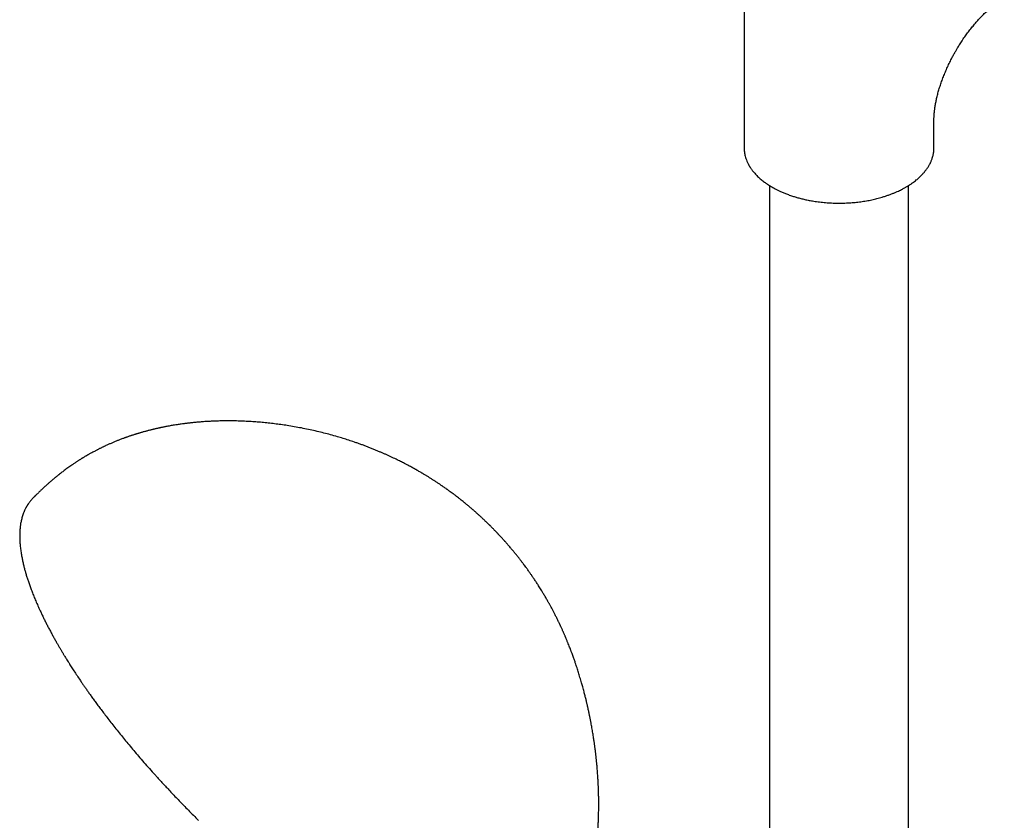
# Model space of a CAD drawing. Header units: millimetres. Extents: x 8 to 1761, y 12 to 2692.
# Tile 12 of 27: x 1467 to 1622, y 947 to 1074. Entities that reach past the tile are written whole.
import ezdxf

# ---------------------------------------------------------------- set-up
doc = ezdxf.new("R2010")
doc.units = ezdxf.units.MM

msp = doc.modelspace()

# ---------------------------------------------------------------- linework, layer by layer
at = {"color": 7, "linetype": 'Continuous', "lineweight": 30}
for p, q in [((1581.11, 1105.39), (1581.11, 1053.56)), ((1611.11, 1053.56), (1611.11, 1057.98)), ((1581.11, 1053.56), (1581.11, 1053.53)), ((1611.11, 1053.52), (1611.11, 1053.56)), ((1585.11, 1047.59), (1585.11, 834.49)), ((1607.11, 834.49), (1607.11, 1047.59)), ((1468.75, 998.15), (1468.73, 998.13))]:
    msp.add_line(p, q, dxfattribs=at)
for points, knots in [([(1614.55, 1068.82), (1614.63, 1068.96), (1614.74, 1069.15), (1614.91, 1069.44), (1615.06, 1069.68), (1615.24, 1069.96), (1615.44, 1070.26), (1615.64, 1070.57), (1615.85, 1070.89), (1616.08, 1071.21), (1616.31, 1071.52), (1616.54, 1071.84), (1616.78, 1072.16), (1617.03, 1072.47), (1617.28, 1072.78), (1617.53, 1073.08), (1617.78, 1073.38), (1618.04, 1073.66), (1618.29, 1073.94), (1618.55, 1074.22), (1618.8, 1074.48), (1619.06, 1074.73), (1619.31, 1074.98), (1619.56, 1075.21), (1619.81, 1075.44), (1620.05, 1075.65), (1620.29, 1075.85), (1620.52, 1076.05), (1620.75, 1076.23), (1620.98, 1076.4), (1621.2, 1076.56), (1621.41, 1076.71), (1621.61, 1076.84), (1621.8, 1076.97), (1621.99, 1077.09), (1622.13, 1077.17), (1622.2, 1077.21), (1622.22, 1077.22)], [0, 0, 0, 0, 0.034834, 0.049003, 0.072518, 0.096939, 0.123133, 0.15046, 0.178655, 0.207507, 0.236861, 0.266602, 0.29664, 0.326903, 0.357334, 0.387887, 0.418521, 0.449203, 0.479905, 0.510602, 0.541273, 0.571899, 0.602464, 0.632955, 0.66336, 0.693669, 0.723874, 0.75397, 0.783952, 0.813818, 0.843568, 0.873204, 0.902731, 0.932153, 0.96148, 0.990723, 1, 1, 1, 1]), ([(1611.11, 1057.98), (1611.11, 1058), (1611.11, 1058.08), (1611.11, 1058.25), (1611.12, 1058.49), (1611.14, 1058.75), (1611.16, 1059.02), (1611.19, 1059.31), (1611.22, 1059.6), (1611.26, 1059.9), (1611.31, 1060.21), (1611.36, 1060.52), (1611.43, 1060.84), (1611.49, 1061.16), (1611.57, 1061.49), (1611.65, 1061.83), (1611.74, 1062.18), (1611.84, 1062.53), (1611.95, 1062.89), (1612.06, 1063.25), (1612.18, 1063.62), (1612.31, 1064), (1612.45, 1064.38), (1612.59, 1064.76), (1612.75, 1065.14), (1612.91, 1065.53), (1613.07, 1065.91), (1613.25, 1066.3), (1613.42, 1066.68), (1613.61, 1067.06), (1613.79, 1067.43), (1613.97, 1067.77), (1614.13, 1068.07), (1614.27, 1068.33), (1614.41, 1068.58), (1614.5, 1068.74), (1614.55, 1068.82)], [0, 0, 0, 0, 0.0076197, 0.0395067, 0.071551, 0.1037745, 0.1361968, 0.1688347, 0.201703, 0.2313883, 0.2646375, 0.294646, 0.3248105, 0.3551267, 0.3855919, 0.4162021, 0.4469523, 0.4778363, 0.508847, 0.539976, 0.5712138, 0.6025492, 0.6339694, 0.6654592, 0.6969995, 0.7285662, 0.7601262, 0.7916307, 0.8230006, 0.8540909, 0.8845901, 0.9136543, 0.9389232, 0.958088, 0.9799553, 1, 1, 1, 1]), ([(1581.11, 1053.53), (1581.11, 1053.42), (1581.12, 1053.2), (1581.15, 1052.87), (1581.21, 1052.54), (1581.29, 1052.19), (1581.4, 1051.82), (1581.53, 1051.48), (1581.65, 1051.21), (1581.75, 1051), (1581.84, 1050.84), (1581.92, 1050.7), (1581.99, 1050.59), (1582.06, 1050.48), (1582.14, 1050.36), (1582.23, 1050.22), (1582.34, 1050.07), (1582.47, 1049.9), (1582.62, 1049.71), (1582.8, 1049.5), (1583.01, 1049.27), (1583.26, 1049.02), (1583.53, 1048.77), (1583.79, 1048.54), (1584.05, 1048.33), (1584.3, 1048.13), (1584.54, 1047.96), (1584.73, 1047.83), (1584.87, 1047.74), (1584.97, 1047.67), (1585.06, 1047.62), (1585.14, 1047.57), (1585.29, 1047.48), (1585.52, 1047.34), (1585.85, 1047.15), (1586.23, 1046.95), (1586.66, 1046.74), (1587.14, 1046.52), (1587.68, 1046.3), (1588.27, 1046.07), (1588.87, 1045.87), (1589.47, 1045.69), (1590.07, 1045.53), (1590.71, 1045.37), (1591.39, 1045.23), (1592.17, 1045.09), (1593.04, 1044.97), (1593.98, 1044.87), (1594.93, 1044.81), (1595.87, 1044.79), (1596.81, 1044.79), (1597.74, 1044.84), (1598.65, 1044.91), (1599.55, 1045.02), (1600.43, 1045.15), (1601.28, 1045.32), (1602.11, 1045.51), (1602.82, 1045.71), (1603.43, 1045.9), (1603.93, 1046.07), (1604.42, 1046.25), (1604.88, 1046.43), (1605.29, 1046.61), (1605.65, 1046.78), (1605.97, 1046.94), (1606.24, 1047.08), (1606.47, 1047.21), (1606.65, 1047.31), (1606.8, 1047.4), (1606.89, 1047.45), (1606.95, 1047.49), (1606.99, 1047.51), (1607.04, 1047.55), (1607.12, 1047.59), (1607.23, 1047.67), (1607.38, 1047.76), (1607.54, 1047.87), (1607.76, 1048.02), (1608.02, 1048.22), (1608.37, 1048.49), (1608.75, 1048.82), (1609.15, 1049.2), (1609.52, 1049.61), (1609.81, 1049.97), (1610.02, 1050.27), (1610.17, 1050.49), (1610.29, 1050.69), (1610.39, 1050.86), (1610.47, 1051.01), (1610.54, 1051.14), (1610.61, 1051.29), (1610.68, 1051.47), (1610.77, 1051.68), (1610.85, 1051.93), (1610.93, 1052.19), (1611, 1052.47), (1611.05, 1052.74), (1611.08, 1053.02), (1611.1, 1053.27), (1611.11, 1053.44), (1611.11, 1053.52)], [0, 0, 0, 0, 0.010688, 0.022464, 0.034724, 0.047701, 0.061397, 0.075794, 0.084851, 0.092573, 0.098961, 0.104015, 0.107952, 0.112079, 0.116617, 0.122155, 0.128203, 0.134759, 0.142091, 0.150548, 0.160132, 0.170842, 0.182677, 0.191684, 0.201248, 0.2107, 0.218716, 0.225261, 0.229372, 0.232576, 0.235012, 0.237438, 0.239968, 0.248843, 0.258799, 0.269797, 0.281794, 0.294789, 0.308782, 0.323772, 0.33976, 0.353268, 0.367415, 0.3822, 0.397623, 0.413684, 0.434284, 0.45475, 0.475061, 0.495217, 0.515218, 0.535064, 0.554757, 0.574297, 0.593683, 0.612916, 0.631997, 0.650926, 0.663462, 0.67593, 0.688332, 0.700438, 0.711498, 0.721452, 0.730299, 0.73804, 0.744674, 0.7502, 0.754618, 0.757929, 0.759169, 0.760132, 0.761481, 0.763923, 0.767454, 0.772072, 0.777601, 0.783198, 0.794074, 0.804796, 0.820754, 0.836908, 0.853589, 0.870797, 0.880311, 0.888973, 0.896765, 0.903689, 0.908518, 0.913431, 0.91908, 0.925465, 0.933613, 0.942711, 0.952739, 0.962918, 0.972856, 0.982555, 0.992014, 1, 1, 1, 1]), ([(1529.75, 1002.42), (1529.68, 1002.46), (1529.57, 1002.53), (1529.41, 1002.61), (1529.3, 1002.68), (1529.21, 1002.73), (1529.13, 1002.77), (1529.05, 1002.82), (1528.91, 1002.9), (1528.69, 1003.02), (1528.42, 1003.17), (1528.15, 1003.31), (1527.9, 1003.44), (1527.67, 1003.57), (1527.42, 1003.7), (1527.15, 1003.83), (1526.83, 1003.99), (1526.49, 1004.16), (1526.13, 1004.34), (1525.72, 1004.53), (1525.31, 1004.73), (1524.89, 1004.92), (1524.48, 1005.11), (1524.06, 1005.29), (1523.61, 1005.48), (1523.14, 1005.68), (1522.63, 1005.89), (1522.12, 1006.1), (1521.6, 1006.3), (1521.09, 1006.49), (1520.59, 1006.68), (1520.07, 1006.86), (1519.43, 1007.08), (1518.66, 1007.34), (1517.76, 1007.63), (1516.81, 1007.91), (1515.8, 1008.2), (1514.73, 1008.48), (1513.65, 1008.74), (1512.56, 1008.99), (1511.45, 1009.22), (1510.34, 1009.42), (1509.25, 1009.61), (1508.2, 1009.77), (1507.19, 1009.9), (1506.2, 1010.02), (1505.21, 1010.12), (1504.22, 1010.21), (1503.4, 1010.27), (1502.73, 1010.31), (1502.22, 1010.33), (1501.7, 1010.35), (1501.19, 1010.37), (1500.66, 1010.38), (1500.11, 1010.39), (1499.51, 1010.39), (1498.99, 1010.39), (1498.52, 1010.38), (1498.11, 1010.37), (1497.7, 1010.36), (1497.31, 1010.34), (1496.95, 1010.33), (1496.61, 1010.31), (1496.27, 1010.29), (1495.91, 1010.27), (1495.54, 1010.24), (1495.17, 1010.21), (1494.84, 1010.19), (1494.54, 1010.16), (1494.26, 1010.13), (1493.96, 1010.1), (1493.7, 1010.07), (1493.49, 1010.05), (1493.36, 1010.03), (1493.23, 1010.02), (1493.09, 1010), (1492.93, 1009.98), (1492.77, 1009.96), (1492.63, 1009.94), (1492.51, 1009.93), (1492.31, 1009.9), (1492.05, 1009.86), (1491.7, 1009.81), (1491.34, 1009.76), (1490.96, 1009.7), (1490.6, 1009.64), (1490.26, 1009.57), (1489.98, 1009.52), (1489.76, 1009.48), (1489.61, 1009.45), (1489.45, 1009.42), (1489.27, 1009.38), (1489.09, 1009.35), (1488.94, 1009.31), (1488.82, 1009.29), (1488.7, 1009.26), (1488.55, 1009.23), (1488.37, 1009.19), (1488.18, 1009.14), (1488, 1009.1), (1487.83, 1009.06), (1487.65, 1009.02), (1487.45, 1008.97), (1487.22, 1008.91), (1486.99, 1008.85), (1486.76, 1008.79), (1486.54, 1008.73), (1486.31, 1008.67), (1486.1, 1008.61), (1485.93, 1008.56), (1485.77, 1008.52), (1485.61, 1008.47), (1485.43, 1008.42), (1485.27, 1008.37), (1485.14, 1008.33), (1485.02, 1008.29), (1484.88, 1008.24), (1484.7, 1008.19), (1484.5, 1008.12), (1484.32, 1008.06), (1484.16, 1008.01), (1483.98, 1007.95), (1483.79, 1007.88), (1483.59, 1007.81), (1483.42, 1007.75), (1483.25, 1007.69), (1482.98, 1007.59), (1482.61, 1007.45), (1482.13, 1007.26), (1481.68, 1007.08), (1481.22, 1006.89), (1480.77, 1006.69), (1480.4, 1006.53), (1480.14, 1006.4), (1479.98, 1006.33), (1479.83, 1006.26), (1479.67, 1006.18), (1479.49, 1006.09), (1479.31, 1006.01), (1479.15, 1005.92), (1478.99, 1005.84), (1478.84, 1005.77), (1478.67, 1005.68), (1478.46, 1005.57), (1478.22, 1005.44), (1478.04, 1005.34), (1477.94, 1005.29)], [0, 0, 0, 0, 0.004233, 0.007492, 0.009781, 0.011465, 0.013177, 0.014929, 0.01675, 0.02226, 0.028396, 0.033993, 0.039353, 0.044177, 0.04856, 0.054846, 0.061141, 0.068074, 0.075828, 0.083659, 0.093043, 0.101276, 0.109514, 0.117752, 0.126675, 0.136458, 0.14623, 0.157195, 0.167114, 0.177029, 0.186986, 0.196973, 0.207261, 0.224602, 0.241936, 0.259169, 0.279645, 0.299905, 0.320336, 0.340917, 0.361642, 0.382509, 0.403514, 0.42286, 0.441108, 0.459582, 0.47796, 0.496234, 0.514285, 0.523655, 0.533292, 0.542968, 0.552583, 0.561361, 0.572348, 0.583402, 0.594348, 0.601641, 0.609442, 0.617275, 0.624549, 0.631012, 0.637305, 0.64357, 0.64998, 0.657347, 0.664056, 0.670633, 0.676094, 0.681039, 0.686423, 0.692779, 0.695781, 0.698108, 0.70016, 0.702828, 0.706143, 0.709293, 0.711803, 0.713745, 0.716035, 0.723224, 0.728471, 0.735619, 0.743689, 0.75002, 0.755676, 0.763193, 0.765934, 0.76857, 0.771629, 0.775119, 0.778681, 0.781549, 0.783698, 0.785653, 0.788544, 0.79226, 0.795987, 0.799464, 0.802685, 0.805633, 0.80968, 0.814243, 0.8189, 0.823252, 0.827247, 0.83193, 0.836138, 0.83941, 0.84209, 0.84526, 0.848913, 0.852274, 0.854826, 0.856632, 0.859282, 0.863024, 0.867215, 0.870711, 0.873628, 0.87695, 0.880979, 0.885121, 0.888539, 0.891375, 0.894712, 0.905033, 0.913468, 0.923385, 0.932151, 0.941421, 0.950731, 0.954488, 0.957538, 0.9603, 0.963667, 0.967605, 0.971407, 0.974867, 0.977885, 0.981097, 0.98452, 0.988571, 0.99373, 1, 1, 1, 1]), ([(1477.94, 1005.29), (1477.87, 1005.25), (1477.75, 1005.18), (1477.59, 1005.09), (1477.48, 1005.03), (1477.4, 1004.98), (1477.32, 1004.94), (1477.25, 1004.89), (1477.16, 1004.85), (1477.05, 1004.78), (1476.92, 1004.71), (1476.78, 1004.62), (1476.66, 1004.55), (1476.56, 1004.49), (1476.46, 1004.42), (1476.33, 1004.35), (1476.2, 1004.26), (1476.05, 1004.17), (1475.91, 1004.08), (1475.75, 1003.98), (1475.58, 1003.86), (1475.39, 1003.74), (1475.21, 1003.62), (1475.05, 1003.51), (1474.85, 1003.37), (1474.59, 1003.19), (1474.28, 1002.97), (1474, 1002.76), (1473.73, 1002.56), (1473.49, 1002.37), (1473.23, 1002.18), (1473.03, 1002.02), (1472.87, 1001.89), (1472.76, 1001.81), (1472.64, 1001.71), (1472.52, 1001.61), (1472.4, 1001.51), (1472.29, 1001.42), (1472.16, 1001.31), (1472.01, 1001.19), (1471.86, 1001.06), (1471.71, 1000.93), (1471.56, 1000.8), (1471.4, 1000.67), (1471.24, 1000.53), (1471.1, 1000.4), (1470.96, 1000.27), (1470.81, 1000.14), (1470.67, 1000.02), (1470.55, 999.91), (1470.45, 999.81), (1470.35, 999.72), (1470.24, 999.62), (1470.11, 999.49), (1469.97, 999.36), (1469.83, 999.23), (1469.7, 999.1), (1469.58, 998.99), (1469.47, 998.88), (1469.36, 998.77), (1469.27, 998.68), (1469.18, 998.6), (1469.09, 998.51), (1468.97, 998.39), (1468.85, 998.26), (1468.76, 998.17), (1468.73, 998.13)], [0, 0, 0, 0, 0.020809, 0.03633, 0.046692, 0.053261, 0.060295, 0.068008, 0.076396, 0.085308, 0.100183, 0.115634, 0.127859, 0.136583, 0.14583, 0.158445, 0.17371, 0.187547, 0.202212, 0.21756, 0.236313, 0.256341, 0.275657, 0.290652, 0.306661, 0.339076, 0.372989, 0.401643, 0.429457, 0.4575, 0.481334, 0.511369, 0.52238, 0.533188, 0.54666, 0.561933, 0.575021, 0.58551, 0.599299, 0.617006, 0.634839, 0.650456, 0.667148, 0.685799, 0.703503, 0.720719, 0.735791, 0.752386, 0.769705, 0.783731, 0.794043, 0.804214, 0.818108, 0.833644, 0.849929, 0.868392, 0.881968, 0.896476, 0.910009, 0.92372, 0.934799, 0.943589, 0.953517, 0.967936, 0.986857, 1, 1, 1, 1]), ([(1552.07, 927.78), (1552.12, 927.84), (1552.21, 927.96), (1552.33, 928.13), (1552.43, 928.27), (1552.52, 928.39), (1552.59, 928.49), (1552.66, 928.59), (1552.74, 928.71), (1552.82, 928.83), (1552.9, 928.95), (1552.97, 929.05), (1553.03, 929.14), (1553.08, 929.22), (1553.15, 929.33), (1553.25, 929.48), (1553.36, 929.65), (1553.45, 929.8), (1553.54, 929.94), (1553.63, 930.1), (1553.74, 930.27), (1553.84, 930.44), (1553.92, 930.59), (1553.99, 930.71), (1554.06, 930.84), (1554.15, 931), (1554.24, 931.17), (1554.32, 931.32), (1554.39, 931.45), (1554.45, 931.56), (1554.5, 931.67), (1554.58, 931.81), (1554.66, 931.99), (1554.75, 932.17), (1554.84, 932.34), (1554.95, 932.58), (1555.11, 932.93), (1555.3, 933.38), (1555.5, 933.86), (1555.68, 934.32), (1555.85, 934.78), (1555.98, 935.17), (1556.09, 935.49), (1556.18, 935.76), (1556.26, 936.01), (1556.33, 936.24), (1556.4, 936.46), (1556.46, 936.68), (1556.53, 936.9), (1556.59, 937.11), (1556.64, 937.31), (1556.71, 937.56), (1556.8, 937.91), (1556.9, 938.31), (1557, 938.74), (1557.09, 939.15), (1557.18, 939.56), (1557.26, 939.98), (1557.34, 940.39), (1557.4, 940.72), (1557.44, 940.93), (1557.46, 941.07), (1557.49, 941.23), (1557.52, 941.38), (1557.54, 941.51), (1557.55, 941.62), (1557.57, 941.73), (1557.59, 941.87), (1557.62, 942.02), (1557.64, 942.17), (1557.66, 942.31), (1557.68, 942.46), (1557.7, 942.65), (1557.73, 942.86), (1557.76, 943.07), (1557.78, 943.28), (1557.82, 943.56), (1557.86, 943.91), (1557.89, 944.29), (1557.93, 944.66), (1557.96, 944.98), (1557.98, 945.3), (1558.01, 945.61), (1558.03, 945.89), (1558.04, 946.15), (1558.06, 946.42), (1558.07, 946.72), (1558.09, 947.03), (1558.1, 947.32), (1558.11, 947.61), (1558.13, 947.98), (1558.14, 948.37), (1558.14, 948.79), (1558.15, 949.16), (1558.15, 949.52), (1558.15, 949.85), (1558.15, 950.19), (1558.15, 950.53), (1558.15, 950.85), (1558.14, 951.15), (1558.13, 951.42), (1558.13, 951.68), (1558.12, 951.94), (1558.11, 952.17), (1558.1, 952.38), (1558.1, 952.54), (1558.09, 952.71), (1558.08, 952.91), (1558.07, 953.12), (1558.06, 953.32), (1558.05, 953.56), (1558.03, 953.86), (1558.01, 954.24), (1557.98, 954.58), (1557.96, 954.89), (1557.94, 955.19), (1557.91, 955.52), (1557.88, 955.87), (1557.85, 956.15), (1557.83, 956.38), (1557.81, 956.55), (1557.8, 956.71), (1557.78, 956.85), (1557.77, 956.99), (1557.75, 957.14), (1557.73, 957.33), (1557.71, 957.54), (1557.68, 957.76), (1557.66, 957.97), (1557.63, 958.21), (1557.6, 958.45), (1557.57, 958.68), (1557.55, 958.87), (1557.52, 959.04), (1557.5, 959.22), (1557.47, 959.41), (1557.44, 959.65), (1557.4, 959.94), (1557.34, 960.29), (1557.28, 960.67), (1557.22, 961.08), (1557.15, 961.48), (1557.08, 961.88), (1557.01, 962.28), (1556.95, 962.63), (1556.89, 962.94), (1556.84, 963.18), (1556.8, 963.39), (1556.76, 963.6), (1556.71, 963.83), (1556.66, 964.09), (1556.6, 964.36), (1556.54, 964.65), (1556.48, 964.9), (1556.44, 965.11), (1556.4, 965.28), (1556.36, 965.46), (1556.31, 965.65), (1556.24, 965.96), (1556.14, 966.39), (1555.99, 966.98), (1555.82, 967.64), (1555.63, 968.33), (1555.42, 969.09), (1555.2, 969.84), (1554.96, 970.62), (1554.72, 971.38), (1554.48, 972.09), (1554.29, 972.64), (1554.16, 973.02), (1554.05, 973.31), (1553.95, 973.59), (1553.86, 973.83), (1553.79, 974.02), (1553.73, 974.18), (1553.65, 974.38), (1553.55, 974.65), (1553.42, 974.99), (1553.29, 975.3), (1553.19, 975.55), (1553.11, 975.75), (1553.03, 975.93), (1552.97, 976.1), (1552.91, 976.23), (1552.85, 976.36), (1552.79, 976.5), (1552.72, 976.67), (1552.63, 976.88), (1552.54, 977.08), (1552.45, 977.29), (1552.36, 977.49), (1552.26, 977.7), (1552.18, 977.88), (1552.11, 978.03), (1552.06, 978.13), (1552.03, 978.21), (1551.99, 978.29), (1551.93, 978.41), (1551.85, 978.58), (1551.75, 978.78), (1551.6, 979.1), (1551.4, 979.49), (1551.17, 979.96), (1550.94, 980.39), (1550.75, 980.76), (1550.59, 981.04), (1550.48, 981.24), (1550.4, 981.4), (1550.32, 981.53), (1550.23, 981.69), (1550.12, 981.89), (1549.99, 982.12), (1549.85, 982.37), (1549.7, 982.62), (1549.55, 982.88), (1549.37, 983.18), (1549.17, 983.51), (1548.95, 983.86), (1548.75, 984.17), (1548.57, 984.46), (1548.41, 984.71), (1548.25, 984.96), (1548.09, 985.19), (1547.94, 985.41), (1547.8, 985.62), (1547.66, 985.83), (1547.51, 986.04), (1547.37, 986.24), (1547.24, 986.43), (1547.11, 986.62), (1546.96, 986.83), (1546.8, 987.05), (1546.62, 987.3), (1546.4, 987.59), (1546.15, 987.92), (1545.89, 988.26), (1545.63, 988.61), (1545.4, 988.9), (1545.22, 989.13), (1545.09, 989.29), (1544.97, 989.43), (1544.85, 989.58), (1544.73, 989.73), (1544.59, 989.89), (1544.46, 990.05), (1544.33, 990.21), (1544.18, 990.38), (1544.03, 990.56), (1543.87, 990.74), (1543.74, 990.89), (1543.61, 991.04), (1543.48, 991.19), (1543.35, 991.33), (1543.23, 991.47), (1543.1, 991.61), (1542.96, 991.77), (1542.83, 991.91), (1542.73, 992.03), (1542.64, 992.11), (1542.57, 992.2), (1542.48, 992.3), (1542.38, 992.4), (1542.29, 992.5), (1542.21, 992.58), (1542.13, 992.67), (1542, 992.8), (1541.86, 992.94), (1541.71, 993.1), (1541.57, 993.24), (1541.43, 993.39), (1541.29, 993.53), (1541.15, 993.67), (1541.03, 993.79), (1540.93, 993.89), (1540.82, 993.99), (1540.7, 994.11), (1540.58, 994.24), (1540.47, 994.34), (1540.37, 994.43), (1540.28, 994.52), (1540.17, 994.63), (1540.05, 994.74), (1539.93, 994.86), (1539.8, 994.98), (1539.65, 995.12), (1539.47, 995.28), (1539.29, 995.45), (1539.14, 995.59), (1539, 995.71), (1538.87, 995.83), (1538.73, 995.95), (1538.61, 996.06), (1538.5, 996.16), (1538.37, 996.27), (1538.23, 996.39), (1538.07, 996.53), (1537.92, 996.66), (1537.79, 996.77), (1537.67, 996.87), (1537.55, 996.97), (1537.42, 997.08), (1537.28, 997.19), (1537.16, 997.29), (1537.05, 997.38), (1536.95, 997.46), (1536.84, 997.55), (1536.66, 997.7), (1536.45, 997.86), (1536.21, 998.06), (1535.97, 998.24), (1535.72, 998.44), (1535.47, 998.63), (1535.24, 998.8), (1534.99, 998.99), (1534.75, 999.16), (1534.56, 999.3), (1534.43, 999.39), (1534.31, 999.48), (1534.18, 999.58), (1534, 999.7), (1533.8, 999.84), (1533.6, 999.98), (1533.43, 1000.1), (1533.28, 1000.2), (1533.12, 1000.31), (1532.93, 1000.44), (1532.73, 1000.57), (1532.54, 1000.7), (1532.37, 1000.81), (1532.23, 1000.9), (1532.08, 1001), (1531.92, 1001.1), (1531.74, 1001.22), (1531.54, 1001.34), (1531.34, 1001.47), (1531.15, 1001.58), (1530.97, 1001.7), (1530.77, 1001.82), (1530.61, 1001.91), (1530.47, 1002), (1530.35, 1002.07), (1530.19, 1002.16), (1529.99, 1002.28), (1529.84, 1002.37), (1529.75, 1002.42)], [0, 0, 0, 0, 0.00302, 0.005539, 0.007595, 0.009297, 0.010759, 0.012203, 0.013844, 0.015747, 0.017619, 0.019061, 0.020119, 0.021239, 0.02253, 0.024867, 0.027542, 0.029624, 0.031316, 0.03349, 0.036031, 0.038622, 0.040392, 0.041886, 0.043661, 0.045779, 0.048309, 0.050535, 0.052083, 0.05341, 0.054806, 0.056549, 0.059116, 0.061804, 0.063975, 0.065823, 0.071014, 0.077931, 0.083222, 0.089618, 0.09549, 0.100977, 0.104327, 0.107926, 0.111106, 0.113861, 0.11666, 0.119166, 0.122091, 0.124833, 0.127127, 0.129251, 0.13411, 0.139744, 0.144118, 0.149383, 0.154618, 0.158794, 0.164563, 0.169006, 0.170499, 0.172201, 0.174171, 0.176069, 0.177509, 0.178787, 0.180023, 0.181617, 0.183676, 0.185529, 0.186861, 0.188629, 0.19083, 0.193858, 0.195984, 0.198375, 0.201256, 0.205828, 0.211005, 0.214614, 0.218842, 0.222195, 0.225805, 0.229647, 0.231868, 0.235015, 0.238863, 0.24238, 0.245648, 0.248985, 0.252531, 0.258124, 0.262439, 0.267094, 0.270538, 0.274782, 0.278347, 0.28225, 0.286486, 0.289282, 0.292539, 0.295437, 0.298196, 0.301565, 0.303388, 0.30514, 0.307077, 0.309342, 0.311925, 0.314308, 0.316188, 0.319964, 0.324731, 0.329061, 0.331757, 0.335214, 0.339304, 0.343256, 0.347029, 0.349156, 0.351122, 0.352901, 0.354495, 0.355952, 0.357755, 0.359886, 0.362402, 0.364945, 0.367413, 0.369806, 0.373135, 0.375819, 0.377808, 0.379712, 0.381775, 0.383998, 0.386417, 0.390089, 0.394161, 0.398632, 0.403371, 0.408099, 0.412807, 0.417496, 0.422123, 0.425398, 0.428273, 0.430749, 0.433054, 0.435711, 0.43873, 0.442099, 0.445383, 0.448599, 0.451206, 0.453884, 0.456351, 0.45863, 0.460833, 0.467554, 0.474644, 0.482284, 0.492008, 0.500147, 0.510763, 0.520208, 0.529632, 0.539958, 0.547165, 0.550569, 0.554379, 0.558506, 0.561087, 0.563609, 0.565727, 0.567433, 0.571302, 0.57582, 0.580661, 0.583011, 0.585445, 0.587963, 0.590108, 0.591694, 0.593065, 0.594946, 0.597118, 0.599623, 0.602655, 0.604909, 0.607393, 0.610109, 0.612847, 0.61455, 0.615822, 0.616665, 0.61737, 0.619005, 0.621125, 0.62373, 0.626822, 0.633004, 0.638917, 0.644513, 0.649793, 0.653011, 0.6556, 0.657535, 0.659034, 0.661057, 0.663719, 0.666811, 0.670139, 0.673509, 0.676919, 0.680372, 0.685348, 0.690145, 0.694419, 0.698165, 0.701601, 0.704915, 0.7081, 0.711371, 0.713875, 0.716888, 0.719941, 0.722751, 0.725316, 0.727643, 0.730957, 0.733961, 0.737151, 0.741525, 0.746449, 0.751348, 0.756276, 0.761436, 0.76407, 0.766427, 0.768594, 0.770631, 0.772746, 0.77528, 0.777995, 0.779932, 0.782322, 0.785651, 0.788305, 0.790448, 0.79245, 0.795383, 0.797375, 0.798987, 0.801479, 0.804248, 0.806391, 0.808065, 0.809509, 0.810574, 0.812102, 0.814004, 0.815601, 0.816776, 0.818016, 0.819661, 0.822812, 0.825024, 0.827356, 0.82957, 0.832137, 0.834377, 0.836214, 0.837839, 0.839336, 0.841518, 0.843728, 0.845437, 0.846749, 0.848217, 0.849922, 0.851954, 0.854061, 0.855686, 0.85806, 0.861101, 0.864135, 0.866485, 0.868266, 0.870457, 0.872603, 0.874567, 0.876203, 0.877803, 0.880241, 0.882815, 0.885194, 0.887086, 0.888642, 0.890478, 0.892521, 0.894698, 0.896556, 0.897988, 0.899412, 0.900955, 0.90293, 0.907317, 0.910288, 0.91356, 0.917745, 0.921417, 0.92424, 0.927866, 0.932227, 0.934235, 0.935961, 0.937624, 0.939393, 0.941654, 0.944991, 0.947825, 0.950158, 0.952087, 0.954184, 0.956902, 0.959836, 0.962596, 0.964735, 0.966649, 0.96861, 0.970732, 0.973248, 0.976096, 0.978817, 0.981172, 0.983757, 0.986324, 0.988962, 0.990327, 0.991828, 0.993881, 0.996605, 1, 1, 1, 1]), ([(1468.9, 998.3), (1468.88, 998.29), (1468.74, 998.16), (1468.57, 997.97), (1468.38, 997.74), (1468.26, 997.6), (1468.17, 997.47), (1468.08, 997.35), (1468.01, 997.25), (1467.95, 997.16), (1467.91, 997.1), (1467.87, 997.04), (1467.84, 996.98), (1467.8, 996.92), (1467.76, 996.84), (1467.71, 996.75), (1467.65, 996.65), (1467.58, 996.52), (1467.51, 996.37), (1467.44, 996.21), (1467.37, 996.05), (1467.28, 995.83), (1467.18, 995.57), (1467.08, 995.25), (1467, 994.93), (1466.92, 994.62), (1466.86, 994.32), (1466.81, 994.03), (1466.77, 993.75), (1466.75, 993.5), (1466.72, 993.26), (1466.71, 993.03), (1466.7, 992.82), (1466.69, 992.6), (1466.68, 992.39), (1466.68, 992.17), (1466.68, 991.93), (1466.69, 991.67), (1466.7, 991.38), (1466.72, 991.07), (1466.75, 990.72), (1466.79, 990.36), (1466.84, 989.99), (1466.89, 989.63), (1466.95, 989.27), (1467.01, 988.92), (1467.08, 988.59), (1467.14, 988.27), (1467.21, 987.96), (1467.28, 987.66), (1467.36, 987.36), (1467.43, 987.07), (1467.5, 986.8), (1467.58, 986.54), (1467.65, 986.28), (1467.73, 986), (1467.85, 985.63), (1468.01, 985.15), (1468.21, 984.54), (1468.45, 983.89), (1468.71, 983.21), (1468.99, 982.49), (1469.3, 981.75), (1469.64, 980.98), (1469.96, 980.29), (1470.25, 979.67), (1470.52, 979.13), (1470.79, 978.57), (1471.08, 978.01), (1471.37, 977.45), (1471.67, 976.9), (1471.95, 976.37), (1472.23, 975.87), (1472.5, 975.4), (1472.75, 974.96), (1472.99, 974.55), (1473.19, 974.21), (1473.35, 973.94), (1473.47, 973.75), (1473.57, 973.58), (1473.66, 973.42), (1473.77, 973.24), (1473.9, 973.02), (1474.06, 972.77), (1474.23, 972.49), (1474.42, 972.19), (1474.63, 971.87), (1474.83, 971.55), (1475.04, 971.22), (1475.34, 970.76), (1475.73, 970.16), (1476.17, 969.51), (1476.53, 968.97), (1476.83, 968.54), (1477.14, 968.09), (1477.46, 967.63), (1477.81, 967.13), (1478.2, 966.6), (1478.61, 966.03), (1479.06, 965.42), (1479.54, 964.77), (1480.07, 964.07), (1480.63, 963.33), (1481.24, 962.55), (1481.89, 961.73), (1482.56, 960.89), (1483.25, 960.04), (1483.96, 959.19), (1484.7, 958.3), (1485.48, 957.39), (1486.31, 956.43), (1487.18, 955.45), (1487.77, 954.78), (1488.08, 954.45)], [0, 0, 0, 0, 0.001986, 0.021474, 0.029025, 0.036074, 0.042379, 0.04794, 0.052757, 0.056831, 0.059732, 0.062086, 0.064342, 0.067109, 0.070393, 0.074191, 0.078505, 0.083846, 0.08981, 0.096333, 0.102872, 0.109304, 0.121192, 0.132697, 0.143817, 0.154555, 0.164908, 0.174742, 0.183424, 0.191533, 0.199069, 0.206033, 0.212712, 0.218909, 0.225242, 0.231711, 0.238621, 0.246249, 0.254441, 0.263326, 0.272904, 0.283174, 0.292929, 0.302817, 0.312255, 0.321238, 0.329767, 0.337842, 0.345462, 0.352629, 0.360264, 0.367307, 0.373757, 0.379772, 0.385978, 0.39244, 0.399158, 0.412141, 0.425986, 0.440692, 0.45581, 0.471505, 0.487481, 0.503736, 0.52027, 0.531247, 0.542344, 0.553561, 0.564898, 0.57633, 0.587352, 0.597759, 0.607553, 0.616734, 0.625301, 0.633255, 0.64059, 0.644948, 0.648665, 0.651739, 0.654471, 0.657856, 0.661975, 0.666827, 0.672086, 0.677988, 0.684083, 0.690141, 0.696163, 0.702149, 0.716116, 0.729882, 0.73798, 0.746008, 0.753964, 0.762235, 0.771337, 0.781273, 0.791536, 0.802559, 0.814342, 0.826885, 0.840188, 0.854251, 0.869073, 0.884656, 0.899296, 0.914548, 0.930414, 0.946891, 0.963982, 0.981685, 1, 1, 1, 1]), ([(1469.17, 998.54), (1469.08, 998.47), (1468.99, 998.39), (1468.9, 998.3), (1468.88, 998.29)], [0, 0, 0, 0, 0.830222, 1, 1, 1, 1]), ([(1488.08, 954.45), (1488.2, 954.31), (1488.48, 954.01), (1488.92, 953.52), (1489.43, 952.97), (1489.98, 952.38), (1490.58, 951.74), (1491.21, 951.07), (1491.89, 950.36), (1492.59, 949.64), (1493.34, 948.87), (1494.12, 948.08), (1494.66, 947.55), (1494.93, 947.28)], [0, 0, 0, 0, 0.056356, 0.125331, 0.200919, 0.28312, 0.371934, 0.46736, 0.56339, 0.665298, 0.773083, 0.886746, 1, 1, 1, 1])]:
    msp.add_open_spline(points, degree=3, knots=knots, dxfattribs=at)

doc.saveas('drawing.dxf')
